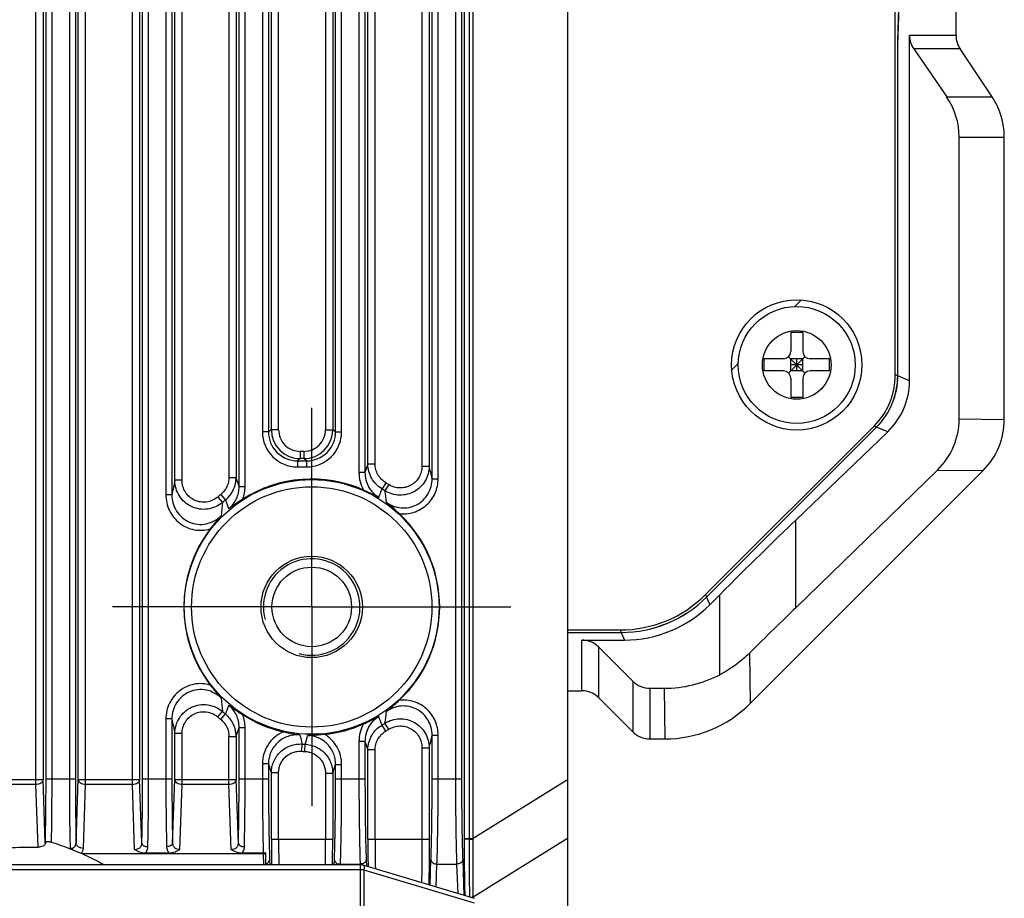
# Model space of a CAD drawing. Header units: millimetres. Extents: x 57 to 738, y 60 to 568.
# Tile 23 of 27: x 617 to 658, y 268 to 304. Entities that reach past the tile are written whole.
import ezdxf

# ---------------------------------------------------------------- set-up
doc = ezdxf.new("R2010")
doc.units = ezdxf.units.MM
doc.header["$LTSCALE"] = 46.255
doc.linetypes.add('CENTER', pattern=[0.6, 0.375, -0.075, 0.075, -0.075])
doc.layers.add('00_COMPONENTS', color=7, linetype='CONTINUOUS')
doc.layers.add('03_ALL_AXES', color=7, linetype='CONTINUOUS')

msp = doc.modelspace()

# ---------------------------------------------------------------- linework, layer by layer
at = {"layer": '00_COMPONENTS', "color": 7}
for p, q in [((653.348, 289.598), (653.347, 346.254)), ((639.766, 336.909), (639.766, 260.909)), ((653.449, 303.442), (653.536, 305.942)), ((653.453, 303.26), (653.543, 305.86)), ((655.866, 303.662), (655.866, 305.86)), ((653.938, 289.349), (653.938, 303.662)), ((653.449, 289.555), (653.449, 303.442)), ((653.453, 303.26), (653.449, 303.26)), ((653.453, 289.554), (653.453, 303.26)), ((654.111, 303.108), (655.478, 301.115)), ((657.362, 301.115), (656.034, 303.108)), ((655.996, 287.771), (655.996, 299.452)), ((657.866, 287.752), (657.866, 299.452)), ((649.516, 291.36), (649.016, 291.36)), ((649.016, 291.36), (649.016, 290.56)), ((649.516, 291.36), (649.516, 290.56)), ((648.716, 290.26), (647.916, 290.26)), ((647.916, 289.76), (647.916, 290.26)), ((648.928, 290.347), (649.604, 289.672)), ((648.928, 289.672), (649.604, 290.347)), ((649.516, 290.26), (649.016, 290.26)), ((649.016, 289.76), (649.016, 290.26)), ((649.266, 289.76), (649.266, 290.26)), ((649.516, 289.76), (649.516, 290.26)), ((650.616, 290.26), (649.816, 290.26)), ((650.616, 289.76), (650.616, 290.26)), ((648.716, 289.76), (647.916, 289.76)), ((649.516, 290.01), (649.016, 290.01)), ((649.516, 289.76), (649.016, 289.76)), ((650.616, 289.76), (649.816, 289.76)), ((649.016, 289.46), (649.016, 288.66)), ((649.516, 289.46), (649.516, 288.66)), ((649.516, 288.66), (649.016, 288.66)), ((645.484, 280.491), (652.47, 287.478)), ((645.527, 280.39), (652.571, 287.435)), ((645.528, 280.386), (652.575, 287.433)), ((649.221, 283.579), (653.035, 287.24)), ((647.331, 275.974), (656.988, 285.631)), ((655.092, 285.65), (649.221, 279.946)), ((645.66, 280.073), (646.075, 280.488)), ((639.766, 279.027), (641.951, 279.027)), ((639.766, 278.926), (641.993, 278.926)), ((639.766, 278.923), (641.995, 278.923)), ((640.353, 278.609), (642.127, 278.609)), ((641.059, 278.317), (642.474, 276.902)), ((639.766, 276.509), (640.353, 276.509)), ((643.181, 276.609), (643.775, 276.609)), ((641.059, 276.217), (642.474, 274.802)), ((643.181, 274.509), (643.796, 274.509)), ((627.158, 269.747), (619.668, 269.747)), ((623.262, 269.773), (622.27, 269.773)), ((627.16, 269.773), (626.27, 269.773)), ((627.266, 269.338), (627.266, 269.789)), ((631.192, 269.29), (594.339, 269.29))]:
    msp.add_line(p, q, dxfattribs=at)
at = {"layer": '00_COMPONENTS', "color": 4}
for p, q in [((635.855, 270.389), (635.855, 331.347)), ((617.736, 272.618), (617.736, 330.025)), ((619.795, 272.618), (619.795, 330.025)), ((621.736, 272.618), (621.736, 330.025)), ((635.701, 270.389), (635.701, 330.029)), ((618.036, 329.322), (618.036, 272.83)), ((619.495, 272.83), (619.495, 329.322)), ((622.036, 329.322), (622.036, 272.83)), ((635.496, 270.389), (635.496, 329.364)), ((618.157, 272.859), (618.157, 323.134)), ((618.407, 272.859), (618.407, 323.134)), ((619.124, 323.134), (619.124, 272.859)), ((619.374, 323.134), (619.374, 272.859)), ((622.157, 272.859), (622.157, 323.134)), ((622.407, 272.859), (622.407, 323.134)), ((635.124, 323.134), (635.124, 272.859)), ((635.374, 323.134), (635.374, 272.859)), ((623.124, 313.337), (623.124, 284.622)), ((623.374, 313.337), (623.374, 284.622)), ((626.157, 284.973), (626.157, 312.985)), ((626.407, 284.973), (626.407, 312.985)), ((623.495, 285.228), (623.495, 312.731)), ((623.795, 285.228), (623.795, 312.731)), ((625.736, 312.613), (625.736, 285.346)), ((626.036, 312.613), (626.036, 285.346)), ((634.157, 285.295), (634.157, 312.663)), ((634.407, 285.295), (634.407, 312.663)), ((631.124, 312.409), (631.124, 285.55)), ((631.374, 312.409), (631.374, 285.55)), ((633.736, 312.143), (633.736, 285.815)), ((634.036, 312.143), (634.036, 285.815)), ((631.495, 285.902), (631.495, 312.056)), ((631.795, 285.902), (631.795, 312.056)), ((627.124, 310.724), (627.124, 287.235)), ((627.374, 310.724), (627.374, 287.235)), ((627.495, 287.326), (627.495, 310.633)), ((627.795, 287.326), (627.795, 310.633)), ((629.736, 310.633), (629.736, 287.326)), ((630.036, 310.633), (630.036, 287.326)), ((630.157, 287.235), (630.157, 310.724)), ((630.407, 287.235), (630.407, 310.724)), ((655.866, 303.662), (653.938, 303.662)), ((656.034, 303.108), (654.111, 303.108)), ((655.478, 301.115), (657.362, 301.115)), ((655.996, 299.452), (657.866, 299.452)), ((649.191, 292.428), (649.466, 292.702)), ((646.574, 289.81), (646.848, 290.084)), ((653.449, 289.555), (653.348, 289.598)), ((653.938, 289.349), (653.453, 289.554)), ((655.996, 287.771), (657.866, 287.752)), ((627.495, 287.326), (627.374, 287.235)), ((627.795, 287.326), (627.495, 287.326)), ((629.736, 287.326), (630.036, 287.326)), ((630.157, 287.235), (630.036, 287.326)), ((652.571, 287.435), (652.47, 287.478)), ((653.035, 287.24), (652.575, 287.433)), ((627.374, 287.235), (627.124, 287.235)), ((630.157, 287.235), (630.407, 287.235)), ((628.836, 286.426), (628.695, 286.426)), ((628.695, 286.426), (628.695, 286.126)), ((628.836, 286.426), (628.836, 286.126)), ((628.695, 286.126), (628.574, 286.036)), ((628.574, 286.036), (628.957, 286.036)), ((628.574, 286.036), (628.574, 285.786)), ((628.836, 286.126), (628.695, 286.126)), ((628.957, 286.036), (628.836, 286.126)), ((628.957, 286.036), (628.957, 285.786)), ((628.574, 285.786), (628.957, 285.786)), ((631.495, 285.902), (631.374, 285.55)), ((631.795, 285.902), (631.495, 285.902)), ((633.736, 285.815), (634.036, 285.815)), ((655.092, 285.65), (656.988, 285.631)), ((623.795, 285.228), (623.495, 285.228)), ((625.736, 285.346), (626.036, 285.346)), ((631.374, 285.55), (631.124, 285.55)), ((634.157, 285.295), (634.407, 285.295)), ((626.157, 284.973), (626.407, 284.973)), ((632.234, 285.127), (632.081, 284.871)), ((632.362, 285.049), (632.203, 284.797)), ((623.374, 284.622), (623.124, 284.622)), ((625.274, 284.536), (625.467, 284.31)), ((625.401, 284.642), (625.589, 284.41)), ((649.221, 279.946), (649.221, 283.579)), ((645.484, 280.491), (645.527, 280.39)), ((645.528, 280.386), (645.66, 280.073)), ((646.075, 277.17), (646.075, 280.488)), ((641.951, 279.027), (641.993, 278.926)), ((641.995, 278.923), (642.127, 278.609)), ((640.353, 276.509), (640.353, 278.609)), ((641.059, 276.217), (641.059, 278.317)), ((647.31, 278.068), (647.331, 275.974)), ((642.474, 276.902), (642.474, 274.802)), ((643.181, 276.609), (643.181, 274.509)), ((643.775, 276.609), (643.796, 274.509)), ((625.274, 275.422), (625.467, 275.649)), ((625.401, 275.316), (625.589, 275.548)), ((623.374, 275.337), (623.124, 275.337)), ((623.124, 275.337), (623.124, 272.859)), ((623.374, 275.337), (623.374, 272.859)), ((632.234, 274.831), (632.081, 275.087)), ((632.362, 274.909), (632.203, 275.162)), ((623.795, 274.731), (623.495, 274.731)), ((623.495, 272.83), (623.495, 274.731)), ((623.795, 272.618), (623.795, 274.731)), ((625.736, 274.613), (626.036, 274.613)), ((625.736, 272.618), (625.736, 274.613)), ((626.036, 274.613), (626.036, 272.83)), ((626.157, 274.985), (626.407, 274.985)), ((626.157, 272.859), (626.157, 274.985)), ((626.407, 272.859), (626.407, 274.985)), ((634.157, 274.663), (634.407, 274.663)), ((634.157, 272.859), (634.157, 274.663)), ((634.407, 272.859), (634.407, 274.663)), ((628.754, 274), (628.774, 274.298)), ((628.881, 273.993), (628.896, 274.291)), ((631.374, 274.409), (631.124, 274.409)), ((631.124, 274.409), (631.124, 272.859)), ((631.374, 274.409), (631.374, 272.859)), ((631.374, 274.409), (631.495, 274.056)), ((631.795, 274.056), (631.495, 274.056)), ((631.495, 270.359), (631.495, 274.056)), ((631.795, 270.359), (631.795, 274.056)), ((633.736, 274.143), (634.036, 274.143)), ((633.736, 274.143), (633.736, 270.359)), ((634.036, 274.143), (634.036, 270.359)), ((627.374, 273.476), (627.124, 273.476)), ((627.124, 273.476), (627.124, 272.859)), ((627.374, 273.476), (627.374, 272.859)), ((630.036, 273.092), (630.157, 273.452)), ((630.157, 273.452), (630.407, 273.452)), ((630.157, 272.859), (630.157, 273.452)), ((630.407, 272.859), (630.407, 273.452)), ((627.795, 273.101), (627.495, 273.101)), ((627.495, 270.359), (627.495, 273.101)), ((627.795, 270.359), (627.795, 273.101)), ((629.736, 273.092), (630.036, 273.092)), ((629.736, 273.092), (629.736, 270.359)), ((630.036, 273.092), (630.036, 270.359)), ((615.495, 272.83), (618.036, 272.83)), ((617.736, 272.618), (615.795, 272.618)), ((617.827, 270.026), (617.736, 272.618)), ((618.128, 270.185), (618.036, 272.83)), ((618.157, 272.859), (619.374, 272.859)), ((619.403, 270.185), (619.495, 272.83)), ((619.495, 272.83), (622.036, 272.83)), ((619.703, 269.973), (619.795, 272.618)), ((621.736, 272.618), (619.795, 272.618)), ((621.83, 269.933), (621.736, 272.618)), ((622.128, 270.185), (622.036, 272.83)), ((622.157, 272.859), (623.374, 272.859)), ((623.403, 270.185), (623.495, 272.83)), ((623.495, 272.83), (626.036, 272.83)), ((623.701, 269.933), (623.795, 272.618)), ((625.736, 272.618), (623.795, 272.618)), ((625.83, 269.933), (625.736, 272.618)), ((626.128, 270.185), (626.036, 272.83)), ((626.157, 272.859), (627.374, 272.859)), ((630.157, 272.859), (631.374, 272.859)), ((634.157, 272.859), (635.374, 272.859)), ((639.766, 272.819), (635.855, 270.389)), ((627.495, 270.359), (630.036, 270.359)), ((631.495, 270.359), (634.036, 270.359)), ((635.496, 270.389), (635.855, 270.389)), ((635.496, 270.358), (635.496, 270.389)), ((635.701, 270.358), (635.855, 270.358)), ((639.766, 270.387), (635.855, 267.957)), ((627.158, 269.747), (627.174, 269.29)), ((627.423, 269.5), (627.43, 269.29)), ((630.101, 269.29), (630.109, 269.5)), ((630.357, 269.29), (630.358, 269.323)), ((630.358, 269.323), (631.173, 269.323)), ((631.173, 269.323), (631.174, 269.289)), ((631.192, 252.343), (631.192, 269.29)), ((631.423, 269.5), (631.432, 269.24)), ((634.072, 268.448), (634.109, 269.5)), ((634.325, 268.372), (634.358, 269.323)), ((634.358, 269.323), (635.173, 269.323)), ((635.173, 269.323), (635.215, 268.105)), ((635.423, 269.5), (635.474, 268.028)), ((631.192, 269.09), (594.339, 269.09)), ((635.909, 267.705), (631.336, 269.077)), ((631.336, 252.543), (631.336, 269.077)), ((635.855, 267.913), (635.855, 267.957))]:
    msp.add_line(p, q, dxfattribs=at)
at = {"layer": '00_COMPONENTS', "color": 7}
for points in [[(631.336, 269.269), (631.331, 269.27), (631.312, 269.275), (631.293, 269.28), (631.274, 269.283), (631.255, 269.286), (631.236, 269.288), (631.217, 269.289), (631.198, 269.29), (631.192, 269.29)], [(635.913, 267.896), (631.336, 269.269)]]:
    msp.add_lwpolyline(points, dxfattribs=at)
for centre, radius in [((649.266, 290.01), 2.7), ((649.266, 290.01), 2.425), ((629.166, 279.979), 2.1), ((629.166, 279.979), 1.65)]:
    msp.add_circle(centre, radius, dxfattribs=at)
at = {"layer": '00_COMPONENTS', "color": 4}
for centre, radius in [((649.266, 290.01), 1.425), ((629.166, 279.979), 5.278), ((629.166, 279.979), 4.98)]:
    msp.add_circle(centre, radius, dxfattribs=at)
at = {"layer": '00_COMPONENTS', "color": 7}
for centre, radius, start, end in [((648.716, 290.56), 0.3, 270.001, 0.001), ((649.816, 290.56), 0.3, 180.001, 270.001), ((648.716, 289.46), 0.3, 0.001, 90.001), ((649.816, 289.46), 0.3, 90.001, 180.001), ((629.166, 279.979), 5.303, 66.0756, 122.5958), ((629.166, 279.979), 5.303, 313.177, 46.823), ((629.166, 279.979), 5.303, 142.4173, 217.5827), ((629.166, 279.979), 5.303, 237.4042, 257.2108), ((629.166, 279.979), 5.303, 275.75, 293.9244), ((614.565, 258.117), 12.694, 68.56, 72.4991), ((618.601, 266.736), 3.194, 70.4936, 71.5495)]:
    msp.add_arc(centre, radius, start, end, dxfattribs=at)
at = {"layer": '00_COMPONENTS', "color": 4}
for centre, radius, start, end in [((628.695, 287.326), 1.2, 180.0121, 269.9964), ((628.694, 287.326), 0.899, 179.9981, 270.0189), ((628.836, 287.326), 1.2, 270.0036, 359.9879), ((628.837, 287.326), 0.899, 269.9811, 0.0019), ((628.573, 287.235), 1.449, 179.9981, 270.0189), ((628.573, 287.235), 1.199, 179.9864, 270.0377), ((628.958, 287.235), 1.449, 269.9811, 0.0019), ((628.958, 287.235), 1.199, 269.9623, 0.0136), ((589.727, 275.219), 45.558, 12.7786, 13.4501), ((661.793, 277.255), 39.118, 168.2408, 169.1458), ((624.834, 285.346), 1.202, 308.8892, 359.9827), ((509.182, 247.152), 122.937, 17.91711, 18.09974), ((632.583, 285.549), 1.459, 179.981, 209.7096), ((624.945, 284.973), 1.462, 338.9092, 0.0095), ((523.853, 326.371), 115.912, 338.83564, 339.02071), ((629.166, 279.979), 5.695, 57.7724, 59.2037), ((605.276, 281.007), 27.192, 6.9757, 8.011), ((629.166, 279.979), 5.993, 57.7724, 59.2037), ((629.166, 279.979), 5.993, 128.9122, 130.4983), ((629.166, 279.979), 5.695, 128.9122, 130.4983), ((719.38, 321.274), 100.775, 201.4569, 201.67722), ((653.762, 281.152), 28.471, 173.6319, 174.7501), ((629.166, 279.979), 2, 255, 195), ((653.553, 278.785), 28.26, 185.2458, 186.3723), ((721.471, 237.858), 103.024, 158.32518, 158.5407), ((629.166, 279.979), 5.993, 229.5017, 231.0878), ((629.166, 279.979), 5.695, 229.5017, 231.0878), ((624.834, 274.612), 1.202, 0.0173, 51.1108), ((624.945, 274.986), 1.462, 359.9905, 21.0908), ((523.857, 233.589), 115.908, 20.97929, 21.16437), ((604.889, 279.002), 27.582, 351.9963, 353.017), ((660.985, 282.542), 38.295, 190.8444, 191.769), ((632.583, 274.409), 1.459, 150.2904, 180.019), ((629.166, 279.979), 5.695, 300.7963, 302.2276), ((505.481, 314.009), 126.829, 341.90306, 342.08009), ((669.892, 284.893), 42.461, 193.9243, 194.4496), ((572.437, 290.467), 58.73, 344.01228, 344.38221), ((629.166, 279.979), 5.993, 300.7963, 302.2276), ((588.754, 284.967), 46.558, 346.5571, 347.2142), ((629.166, 279.979), 5.695, 266.0596, 267.2819), ((629.166, 279.979), 5.993, 266.0596, 267.2819), ((768.073, 318.671), 147.78, 197.80794, 197.96089), ((617.866, 270.19), 0.263, 352.8213, 359.0569), ((618.21, 270.189), 0.0814, 182.9747, 191.8618), ((731.284, 270.345), 103.788, 179.99215, 180.58226), ((715.07, 270.342), 87.275, 179.98895, 180.69071), ((540.305, 270.355), 89.431, 359.31774, 0.00259), ((524.092, 270.356), 105.944, 359.42376, 0.00184), ((734.586, 270.342), 103.091, 179.99039, 180.62381), ((717.403, 270.333), 85.608, 179.98266, 180.80607), ((624.172, 270.389), 11.529, 359.8476, 360), ((630.056, 270.341), 5.799, 0.1649, 0.4761), ((632.883, 267.992), 2.972, 359.335, 359.7697)]:
    msp.add_arc(centre, radius, start, end, dxfattribs=at)
at = {"layer": '00_COMPONENTS', "color": 7}
for centre, major_axis, ratio, start_param, end_param in [((654.968, 303.662), (1.03, 0), 0.97121, 3.141593, 3.729316), ((656.867, 303.662), (-1.001, 0), 0.999394, 0, 0.587723), ((652.907, 299.452), (3.089, 0), 0.97121, 0, 0.587723), ((654.864, 299.452), (3.002, 0), 0.999394, 0, 0.587723), ((650.347, 289.599), (-2.767, 1.165), 0.999287, 2.755163, 3.540057), ((650.448, 289.556), (-2.767, 1.165), 0.999287, 2.755163, 3.540057), ((650.451, 289.555), (-2.767, 1.165), 0.999287, 2.755163, 3.540057), ((650.849, 289.387), (3.027, -0.635), 0.968799, -0.584368, 0.200525), ((652.907, 287.772), (3.089, -0.016), 0.971208, -0.779985, 0.005104), ((654.865, 287.752), (3.002, -0.03), 0.999394, -0.774943, 0.010146), ((646.075, 280.24), (4.998, 5.005), 0.024734, 0.865359, 1.546037), ((641.948, 284.03), (1.943, -4.611), 0.999287, -0.398464, 0.38643), ((641.991, 283.929), (-1.943, 4.611), 0.999287, -3.540057, -2.755163), ((641.992, 283.926), (-1.943, 4.611), 0.999287, -3.540057, -2.755163), ((642.124, 283.612), (-1.943, 4.611), 0.999287, -3.540057, -2.755163), ((646.075, 276.663), (4.999, 5.002), 0.017584, 0.872525, 1.303639), ((640.353, 277.609), (0, 1.001), 0.999394, -0.785095, 0), ((643.775, 281.612), (0.051, -5.003), 0.999394, -0.010146, 0.467754), ((643.181, 277.61), (0, -1.001), 0.999394, -0.785095, 0), ((640.353, 275.509), (0, 1.001), 0.999394, -0.785095, 0), ((643.796, 279.512), (-0.051, 5.003), 0.999394, -3.151739, -2.36665), ((643.181, 275.51), (0, 1.001), 0.999394, -3.926688, -3.141593), ((627.158, 269.924), (0.25, 0), 0.706891, -1.570796, -1.12586)]:
    msp.add_ellipse(centre, major_axis=major_axis, ratio=ratio, start_param=start_param, end_param=end_param, dxfattribs=at)
at = {"layer": '00_COMPONENTS', "color": 4}
for points, knots in [([(632.081, 284.871), (631.993, 284.924), (631.828, 285.053), (631.64, 285.303), (631.522, 285.592), (631.495, 285.799), (631.495, 285.902)], [0, 0, 0, 0, 0.250025, 0.500035, 0.750025, 1, 1, 1, 1]), ([(632.234, 285.127), (632.167, 285.167), (632.044, 285.264), (631.903, 285.452), (631.815, 285.669), (631.795, 285.825), (631.795, 285.902)], [0, 0, 0, 0, 0.249992, 0.499988, 0.74999, 1, 1, 1, 1]), ([(634.036, 285.815), (634.036, 285.709), (634.007, 285.496), (633.883, 285.199), (633.685, 284.945), (633.427, 284.752), (633.127, 284.634), (632.806, 284.6), (632.488, 284.651), (632.292, 284.74), (632.203, 284.797)], [0, 0, 0, 0, 0.124961, 0.249937, 0.374933, 0.499945, 0.624967, 0.749989, 0.875002, 1, 1, 1, 1]), ([(633.736, 285.815), (633.736, 285.736), (633.715, 285.575), (633.622, 285.352), (633.474, 285.16), (633.281, 285.015), (633.056, 284.926), (632.815, 284.9), (632.576, 284.939), (632.429, 285.006), (632.362, 285.049)], [0, 0, 0, 0, 0.125012, 0.250019, 0.375021, 0.500017, 0.625009, 0.750002, 0.874997, 1, 1, 1, 1]), ([(625.467, 284.31), (625.381, 284.236), (625.186, 284.114), (624.855, 284.019), (624.51, 284.022), (624.181, 284.122), (623.892, 284.311), (623.669, 284.573), (623.528, 284.887), (623.495, 285.114), (623.495, 285.228)], [0, 0, 0, 0, 0.124988, 0.25, 0.375027, 0.500058, 0.625077, 0.750074, 0.875047, 1, 1, 1, 1]), ([(625.274, 284.536), (625.209, 284.481), (625.063, 284.388), (624.814, 284.316), (624.555, 284.318), (624.307, 284.394), (624.091, 284.537), (623.924, 284.735), (623.819, 284.971), (623.795, 285.142), (623.795, 285.228)], [0, 0, 0, 0, 0.125005, 0.25, 0.374989, 0.499976, 0.624969, 0.74997, 0.87498, 1, 1, 1, 1]), ([(625.736, 285.346), (625.736, 285.279), (625.721, 285.144), (625.655, 284.953), (625.548, 284.781), (625.453, 284.685), (625.401, 284.642)], [0, 0, 0, 0, 0.250004, 0.500003, 0.749999, 1, 1, 1, 1]), ([(631.374, 285.55), (631.374, 285.447), (631.4, 285.242), (631.515, 284.954), (631.698, 284.705), (631.859, 284.575), (631.947, 284.522)], [0, 0, 0, 0, 0.249991, 0.499988, 0.749991, 1, 1, 1, 1]), ([(632.267, 284.309), (632.355, 284.245), (632.552, 284.141), (632.877, 284.071), (633.209, 284.093), (633.522, 284.205), (633.792, 284.399), (633.999, 284.66), (634.128, 284.966), (634.157, 285.186), (634.157, 285.295)], [0, 0, 0, 0, 0.124997, 0.250001, 0.375008, 0.500015, 0.62502, 0.750019, 0.875011, 1, 1, 1, 1]), ([(632.794, 283.846), (632.895, 283.834), (633.101, 283.831), (633.402, 283.893), (633.684, 284.018), (633.933, 284.199), (634.139, 284.428), (634.292, 284.696), (634.386, 284.989), (634.407, 285.193), (634.407, 285.295)], [0, 0, 0, 0, 0.124995, 0.249989, 0.374983, 0.49998, 0.62498, 0.749983, 0.874989, 1, 1, 1, 1]), ([(625.731, 284.05), (625.798, 284.106), (625.919, 284.234), (626.055, 284.46), (626.138, 284.711), (626.157, 284.886), (626.157, 284.973)], [0, 0, 0, 0, 0.250012, 0.500015, 0.750011, 1, 1, 1, 1]), ([(623.124, 284.622), (623.124, 284.51), (623.149, 284.286), (623.261, 283.967), (623.443, 283.682), (623.684, 283.445), (623.974, 283.271), (624.296, 283.169), (624.633, 283.145), (624.856, 283.182), (624.963, 283.213)], [0, 0, 0, 0, 0.125015, 0.250026, 0.375031, 0.50003, 0.625024, 0.750015, 0.875006, 1, 1, 1, 1]), ([(623.374, 284.622), (623.374, 284.504), (623.407, 284.267), (623.555, 283.941), (623.79, 283.671), (624.094, 283.482), (624.441, 283.391), (624.799, 283.408), (625.136, 283.53), (625.328, 283.674), (625.411, 283.757)], [0, 0, 0, 0, 0.124988, 0.249982, 0.374982, 0.499988, 0.624996, 0.750004, 0.875008, 1, 1, 1, 1]), ([(624.963, 276.745), (624.856, 276.776), (624.633, 276.813), (624.296, 276.789), (623.974, 276.687), (623.684, 276.513), (623.443, 276.277), (623.261, 275.991), (623.149, 275.673), (623.124, 275.448), (623.124, 275.337)], [0, 0, 0, 0, 0.124993, 0.249984, 0.374975, 0.499969, 0.624968, 0.749973, 0.874984, 1, 1, 1, 1]), ([(625.411, 276.202), (625.328, 276.285), (625.136, 276.428), (624.799, 276.55), (624.441, 276.567), (624.094, 276.477), (623.79, 276.287), (623.555, 276.017), (623.407, 275.691), (623.374, 275.454), (623.374, 275.337)], [0, 0, 0, 0, 0.124995, 0.249997, 0.375004, 0.500012, 0.625018, 0.750018, 0.875012, 1, 1, 1, 1]), ([(623.495, 274.731), (623.495, 274.844), (623.528, 275.072), (623.669, 275.386), (623.892, 275.648), (624.181, 275.837), (624.51, 275.937), (624.855, 275.939), (625.186, 275.845), (625.381, 275.722), (625.467, 275.649)], [0, 0, 0, 0, 0.124952, 0.249924, 0.374921, 0.49994, 0.62497, 0.749998, 0.87501, 1, 1, 1, 1]), ([(626.157, 274.985), (626.157, 275.073), (626.138, 275.248), (626.055, 275.498), (625.919, 275.724), (625.798, 275.852), (625.731, 275.908)], [0, 0, 0, 0, 0.249988, 0.499984, 0.749989, 1, 1, 1, 1]), ([(634.157, 274.663), (634.157, 274.773), (634.128, 274.993), (633.999, 275.299), (633.792, 275.559), (633.522, 275.753), (633.209, 275.866), (632.877, 275.887), (632.552, 275.817), (632.355, 275.713), (632.267, 275.649)], [0, 0, 0, 0, 0.124988, 0.24998, 0.374979, 0.499984, 0.624992, 0.749999, 0.875004, 1, 1, 1, 1]), ([(634.407, 274.663), (634.407, 274.765), (634.386, 274.97), (634.292, 275.263), (634.139, 275.53), (633.933, 275.76), (633.684, 275.941), (633.402, 276.065), (633.101, 276.127), (632.895, 276.124), (632.794, 276.112)], [0, 0, 0, 0, 0.125009, 0.250016, 0.375019, 0.500018, 0.625015, 0.75001, 0.875005, 1, 1, 1, 1]), ([(623.795, 274.731), (623.795, 274.816), (623.819, 274.987), (623.924, 275.224), (624.091, 275.422), (624.307, 275.565), (624.555, 275.64), (624.814, 275.642), (625.063, 275.57), (625.209, 275.477), (625.274, 275.422)], [0, 0, 0, 0, 0.125018, 0.250028, 0.375029, 0.500021, 0.625009, 0.749998, 0.874993, 1, 1, 1, 1]), ([(631.947, 275.437), (631.859, 275.383), (631.698, 275.253), (631.515, 275.004), (631.4, 274.716), (631.374, 274.511), (631.374, 274.409)], [0, 0, 0, 0, 0.250008, 0.500009, 0.750004, 1, 1, 1, 1]), ([(625.401, 275.316), (625.453, 275.274), (625.548, 275.178), (625.655, 275.006), (625.721, 274.814), (625.736, 274.68), (625.736, 274.613)], [0, 0, 0, 0, 0.249993, 0.499988, 0.749988, 1, 1, 1, 1]), ([(631.495, 274.056), (631.495, 274.159), (631.522, 274.366), (631.64, 274.656), (631.828, 274.906), (631.993, 275.035), (632.081, 275.087)], [0, 0, 0, 0, 0.249973, 0.499963, 0.749972, 1, 1, 1, 1]), ([(632.203, 275.162), (632.292, 275.218), (632.488, 275.307), (632.806, 275.359), (633.127, 275.324), (633.427, 275.206), (633.685, 275.013), (633.883, 274.759), (634.007, 274.462), (634.036, 274.249), (634.036, 274.143)], [0, 0, 0, 0, 0.124996, 0.250009, 0.375032, 0.500054, 0.625066, 0.750061, 0.875038, 1, 1, 1, 1]), ([(632.362, 274.909), (632.429, 274.952), (632.576, 275.019), (632.815, 275.059), (633.056, 275.033), (633.281, 274.944), (633.474, 274.798), (633.622, 274.607), (633.715, 274.383), (633.736, 274.223), (633.736, 274.143)], [0, 0, 0, 0, 0.125001, 0.249997, 0.374989, 0.499982, 0.624978, 0.749979, 0.874987, 1, 1, 1, 1]), ([(627.992, 274.808), (627.864, 274.752), (627.623, 274.602), (627.342, 274.283), (627.165, 273.897), (627.124, 273.616), (627.124, 273.476)], [0, 0, 0, 0, 0.249987, 0.49998, 0.749983, 1, 1, 1, 1]), ([(628.679, 274.675), (628.596, 274.683), (628.429, 274.681), (628.184, 274.626), (627.956, 274.521), (627.755, 274.371), (627.59, 274.183), (627.467, 273.964), (627.391, 273.725), (627.374, 273.559), (627.374, 273.476)], [0, 0, 0, 0, 0.125004, 0.25001, 0.375016, 0.50002, 0.62502, 0.750016, 0.875008, 1, 1, 1, 1]), ([(630.157, 273.452), (630.157, 273.529), (630.143, 273.683), (630.078, 273.906), (629.971, 274.112), (629.827, 274.295), (629.651, 274.446), (629.449, 274.56), (629.229, 274.634), (629.076, 274.653), (628.999, 274.656)], [0, 0, 0, 0, 0.124988, 0.249981, 0.374977, 0.499977, 0.624981, 0.749987, 0.874995, 1, 1, 1, 1]), ([(630.407, 273.452), (630.407, 273.577), (630.375, 273.829), (630.232, 274.18), (630.004, 274.483), (629.804, 274.64), (629.697, 274.703)], [0, 0, 0, 0, 0.250009, 0.500012, 0.750008, 1, 1, 1, 1]), ([(631.795, 274.056), (631.795, 274.133), (631.815, 274.289), (631.903, 274.507), (632.044, 274.694), (632.167, 274.792), (632.234, 274.831)], [0, 0, 0, 0, 0.250007, 0.500009, 0.750006, 1, 1, 1, 1]), ([(627.495, 273.101), (627.495, 273.182), (627.512, 273.346), (627.587, 273.581), (627.707, 273.797), (627.869, 273.983), (628.065, 274.133), (628.288, 274.239), (628.528, 274.298), (628.693, 274.303), (628.774, 274.298)], [0, 0, 0, 0, 0.124976, 0.249959, 0.374952, 0.499953, 0.624961, 0.749973, 0.874987, 1, 1, 1, 1]), ([(628.896, 274.291), (628.971, 274.287), (629.123, 274.265), (629.339, 274.19), (629.538, 274.075), (629.711, 273.925), (629.852, 273.744), (629.957, 273.54), (630.021, 273.321), (630.036, 273.168), (630.036, 273.092)], [0, 0, 0, 0, 0.125012, 0.250025, 0.375037, 0.500044, 0.625044, 0.750037, 0.875022, 1, 1, 1, 1]), ([(627.795, 273.101), (627.795, 273.162), (627.807, 273.285), (627.863, 273.462), (627.953, 273.624), (628.074, 273.764), (628.222, 273.876), (628.389, 273.956), (628.569, 274), (628.693, 274.004), (628.754, 274)], [0, 0, 0, 0, 0.125004, 0.250006, 0.375007, 0.500006, 0.625004, 0.750001, 0.874998, 1, 1, 1, 1]), ([(628.881, 273.993), (628.938, 273.99), (629.052, 273.974), (629.215, 273.917), (629.363, 273.831), (629.493, 273.718), (629.599, 273.582), (629.677, 273.429), (629.725, 273.264), (629.736, 273.149), (629.736, 273.092)], [0, 0, 0, 0, 0.124998, 0.249996, 0.374995, 0.499994, 0.624993, 0.749994, 0.874996, 1, 1, 1, 1]), ([(618.036, 272.83), (618.036, 272.817), (618.031, 272.789), (618.012, 272.749), (617.983, 272.712), (617.932, 272.669), (617.848, 272.63), (617.774, 272.619), (617.736, 272.618)], [0, 0, 0, 0, 0.103161, 0.210754, 0.325255, 0.4478, 0.714555, 1, 1, 1, 1]), ([(618.128, 270.185), (618.139, 270.61), (618.153, 271.501), (618.157, 272.393), (618.157, 272.859)], [0, 0, 0, 0, 0.476802, 1, 1, 1, 1]), ([(618.382, 270.224), (618.391, 270.645), (618.403, 271.524), (618.407, 272.402), (618.407, 272.859)], [0, 0, 0, 0, 0.480102, 1, 1, 1, 1]), ([(619.124, 272.859), (619.124, 272.355), (619.129, 271.393), (619.144, 270.431), (619.155, 269.974)], [0, 0, 0, 0, 0.524595, 1, 1, 1, 1]), ([(619.374, 272.859), (619.374, 272.393), (619.379, 271.501), (619.393, 270.61), (619.403, 270.185)], [0, 0, 0, 0, 0.523198, 1, 1, 1, 1]), ([(619.795, 272.618), (619.757, 272.619), (619.683, 272.63), (619.6, 272.669), (619.548, 272.712), (619.519, 272.749), (619.501, 272.789), (619.496, 272.817), (619.495, 272.83)], [0, 0, 0, 0, 0.285445, 0.5522, 0.674745, 0.789246, 0.896839, 1, 1, 1, 1]), ([(622.036, 272.83), (622.036, 272.817), (622.031, 272.789), (622.012, 272.749), (621.983, 272.712), (621.932, 272.669), (621.848, 272.63), (621.774, 272.619), (621.736, 272.618)], [0, 0, 0, 0, 0.103161, 0.210754, 0.325255, 0.4478, 0.714555, 1, 1, 1, 1]), ([(622.128, 270.185), (622.139, 270.61), (622.153, 271.501), (622.157, 272.393), (622.157, 272.859)], [0, 0, 0, 0, 0.4768, 1, 1, 1, 1]), ([(622.378, 270.045), (622.388, 270.492), (622.403, 271.43), (622.407, 272.368), (622.407, 272.859)], [0, 0, 0, 0, 0.4768, 1, 1, 1, 1]), ([(623.124, 272.859), (623.124, 272.368), (623.129, 271.43), (623.143, 270.492), (623.153, 270.045)], [0, 0, 0, 0, 0.523197, 1, 1, 1, 1]), ([(623.374, 272.859), (623.374, 272.393), (623.379, 271.501), (623.393, 270.61), (623.403, 270.185)], [0, 0, 0, 0, 0.523196, 1, 1, 1, 1]), ([(623.795, 272.618), (623.757, 272.619), (623.683, 272.63), (623.6, 272.669), (623.548, 272.712), (623.519, 272.749), (623.501, 272.789), (623.496, 272.817), (623.495, 272.83)], [0, 0, 0, 0, 0.285445, 0.5522, 0.674745, 0.789246, 0.896839, 1, 1, 1, 1]), ([(626.036, 272.83), (626.036, 272.817), (626.031, 272.789), (626.012, 272.749), (625.983, 272.712), (625.932, 272.669), (625.848, 272.63), (625.774, 272.619), (625.736, 272.618)], [0, 0, 0, 0, 0.103161, 0.210754, 0.325255, 0.4478, 0.714555, 1, 1, 1, 1]), ([(626.128, 270.185), (626.139, 270.61), (626.153, 271.501), (626.157, 272.393), (626.157, 272.859)], [0, 0, 0, 0, 0.4768, 1, 1, 1, 1]), ([(626.378, 270.045), (626.388, 270.492), (626.403, 271.43), (626.407, 272.368), (626.407, 272.859)], [0, 0, 0, 0, 0.4768, 1, 1, 1, 1]), ([(627.124, 272.859), (627.124, 272.315), (627.13, 271.286), (627.147, 270.257), (627.16, 269.773)], [0, 0, 0, 0, 0.528989, 1, 1, 1, 1]), ([(627.374, 272.859), (627.374, 272.253), (627.38, 271.373), (627.4, 270.254), (627.414, 269.74), (627.423, 269.5)], [0, 0, 0, 0, 0.541173, 0.785669, 1, 1, 1, 1]), ([(630.109, 269.5), (630.117, 269.74), (630.131, 270.254), (630.152, 271.373), (630.157, 272.253), (630.157, 272.859)], [0, 0, 0, 0, 0.214331, 0.458826, 1, 1, 1, 1]), ([(630.358, 269.323), (630.367, 269.576), (630.381, 270.117), (630.401, 271.295), (630.407, 272.221), (630.407, 272.859)], [0, 0, 0, 0, 0.214328, 0.458824, 1, 1, 1, 1]), ([(631.124, 272.859), (631.124, 272.221), (631.13, 271.295), (631.15, 270.117), (631.164, 269.576), (631.173, 269.323)], [0, 0, 0, 0, 0.541174, 0.785669, 1, 1, 1, 1]), ([(631.374, 272.859), (631.374, 272.253), (631.38, 271.373), (631.4, 270.254), (631.414, 269.74), (631.423, 269.5)], [0, 0, 0, 0, 0.541171, 0.785667, 1, 1, 1, 1]), ([(634.109, 269.5), (634.117, 269.74), (634.131, 270.254), (634.152, 271.373), (634.157, 272.253), (634.157, 272.859)], [0, 0, 0, 0, 0.214331, 0.458826, 1, 1, 1, 1]), ([(634.358, 269.323), (634.367, 269.576), (634.381, 270.117), (634.401, 271.295), (634.407, 272.221), (634.407, 272.859)], [0, 0, 0, 0, 0.214328, 0.458824, 1, 1, 1, 1]), ([(635.124, 272.859), (635.124, 272.221), (635.13, 271.295), (635.15, 270.117), (635.164, 269.576), (635.173, 269.323)], [0, 0, 0, 0, 0.541174, 0.785669, 1, 1, 1, 1]), ([(635.374, 272.859), (635.374, 272.253), (635.38, 271.373), (635.4, 270.254), (635.414, 269.74), (635.423, 269.5)], [0, 0, 0, 0, 0.541171, 0.785667, 1, 1, 1, 1]), ([(619.155, 269.974), (619.187, 269.974), (619.251, 269.984), (619.334, 270.03), (619.389, 270.101), (619.402, 270.158), (619.403, 270.185)], [0, 0, 0, 0, 0.271947, 0.529572, 0.769531, 1, 1, 1, 1]), ([(619.703, 269.973), (619.664, 269.974), (619.591, 269.985), (619.507, 270.023), (619.455, 270.067), (619.427, 270.104), (619.408, 270.143), (619.403, 270.171), (619.403, 270.185)], [0, 0, 0, 0, 0.285444, 0.552199, 0.674745, 0.789246, 0.896838, 1, 1, 1, 1]), ([(621.83, 269.933), (621.869, 269.932), (621.945, 269.943), (622.029, 269.987), (622.08, 270.038), (622.107, 270.083), (622.124, 270.133), (622.128, 270.168), (622.128, 270.185)], [0, 0, 0, 0, 0.266258, 0.519313, 0.640912, 0.760393, 0.879555, 1, 1, 1, 1]), ([(622.128, 270.185), (622.129, 270.176), (622.133, 270.157), (622.149, 270.131), (622.173, 270.107), (622.217, 270.077), (622.286, 270.052), (622.347, 270.045), (622.378, 270.045)], [0, 0, 0, 0, 0.089272, 0.186231, 0.294809, 0.416388, 0.693915, 1, 1, 1, 1]), ([(623.403, 270.185), (623.402, 270.176), (623.398, 270.157), (623.382, 270.131), (623.358, 270.107), (623.314, 270.077), (623.245, 270.052), (623.185, 270.045), (623.153, 270.045)], [0, 0, 0, 0, 0.089272, 0.186231, 0.294809, 0.416389, 0.693915, 1, 1, 1, 1]), ([(623.403, 270.185), (623.403, 270.168), (623.407, 270.133), (623.424, 270.083), (623.452, 270.038), (623.502, 269.987), (623.587, 269.943), (623.663, 269.932), (623.701, 269.933)], [0, 0, 0, 0, 0.120449, 0.239621, 0.35911, 0.480714, 0.733757, 1, 1, 1, 1]), ([(625.83, 269.933), (625.869, 269.932), (625.945, 269.943), (626.029, 269.987), (626.08, 270.038), (626.107, 270.083), (626.124, 270.133), (626.128, 270.168), (626.128, 270.185)], [0, 0, 0, 0, 0.266242, 0.519285, 0.640892, 0.760381, 0.87955, 1, 1, 1, 1]), ([(626.128, 270.185), (626.129, 270.176), (626.133, 270.157), (626.149, 270.131), (626.173, 270.107), (626.217, 270.077), (626.286, 270.052), (626.347, 270.045), (626.378, 270.045)], [0, 0, 0, 0, 0.089272, 0.186231, 0.294809, 0.416388, 0.693915, 1, 1, 1, 1]), ([(633.736, 270.359), (633.736, 270.047), (633.733, 269.445), (633.724, 268.844), (633.717, 268.555)], [0, 0, 0, 0, 0.51891, 1, 1, 1, 1]), ([(634.036, 270.359), (634.036, 270.032), (634.033, 269.4), (634.024, 268.769), (634.018, 268.464)], [0, 0, 0, 0, 0.517524, 1, 1, 1, 1]), ([(635.525, 268.012), (635.515, 268.379), (635.501, 269.161), (635.496, 269.943), (635.496, 270.358)], [0, 0, 0, 0, 0.469285, 1, 1, 1, 1]), ([(635.701, 270.358), (635.674, 270.358), (635.625, 270.358), (635.569, 270.358), (635.533, 270.358), (635.515, 270.358), (635.504, 270.358), (635.498, 270.358), (635.496, 270.358)], [0, 0, 0, 0, 0.394017, 0.709553, 0.828553, 0.917869, 0.975457, 1, 1, 1, 1]), ([(635.719, 267.954), (635.715, 268.127), (635.71, 268.496), (635.705, 269.077), (635.701, 269.706), (635.7, 270.138), (635.701, 270.358)], [0, 0, 0, 0, 0.215864, 0.460605, 0.725256, 1, 1, 1, 1]), ([(635.855, 267.98), (635.856, 268.151), (635.86, 268.516), (635.862, 269.09), (635.859, 269.712), (635.855, 270.139), (635.855, 270.358)], [0, 0, 0, 0, 0.215686, 0.460246, 0.72483, 1, 1, 1, 1]), ([(619.612, 269.766), (619.639, 269.795), (619.683, 269.86), (619.701, 269.936), (619.703, 269.973)], [0, 0, 0, 0, 0.517334, 1, 1, 1, 1]), ([(622.27, 269.773), (622.303, 269.81), (622.357, 269.896), (622.377, 269.995), (622.378, 270.045)], [0, 0, 0, 0, 0.505565, 1, 1, 1, 1]), ([(623.153, 270.045), (623.154, 269.995), (623.174, 269.896), (623.228, 269.81), (623.262, 269.773)], [0, 0, 0, 0, 0.494431, 1, 1, 1, 1]), ([(626.27, 269.773), (626.303, 269.81), (626.357, 269.896), (626.377, 269.995), (626.378, 270.045)], [0, 0, 0, 0, 0.50557, 1, 1, 1, 1]), ([(627.266, 269.338), (627.287, 269.344), (627.328, 269.361), (627.379, 269.399), (627.413, 269.446), (627.422, 269.483), (627.423, 269.5)], [0, 0, 0, 0, 0.284563, 0.545933, 0.782084, 1, 1, 1, 1]), ([(630.109, 269.5), (630.109, 269.489), (630.113, 269.465), (630.134, 269.42), (630.184, 269.37), (630.265, 269.333), (630.327, 269.324), (630.358, 269.323)], [0, 0, 0, 0, 0.103288, 0.211011, 0.447126, 0.714207, 1, 1, 1, 1]), ([(631.423, 269.5), (631.422, 269.489), (631.418, 269.465), (631.397, 269.42), (631.347, 269.37), (631.266, 269.333), (631.205, 269.324), (631.173, 269.323)], [0, 0, 0, 0, 0.103288, 0.211011, 0.447126, 0.714207, 1, 1, 1, 1]), ([(634.109, 269.5), (634.109, 269.489), (634.113, 269.465), (634.134, 269.42), (634.184, 269.37), (634.265, 269.333), (634.327, 269.324), (634.358, 269.323)], [0, 0, 0, 0, 0.103288, 0.211011, 0.447126, 0.714207, 1, 1, 1, 1]), ([(635.423, 269.5), (635.422, 269.489), (635.418, 269.465), (635.397, 269.42), (635.347, 269.37), (635.266, 269.333), (635.205, 269.324), (635.173, 269.323)], [0, 0, 0, 0, 0.103288, 0.211011, 0.447126, 0.714207, 1, 1, 1, 1]), ([(631.336, 269.077), (631.324, 269.079), (631.277, 269.087), (631.229, 269.09), (631.192, 269.09)], [0, 0, 0, 0, 0.245552, 1, 1, 1, 1]), ([(631.336, 269.077), (631.342, 269.1), (631.35, 269.134), (631.355, 269.178), (631.357, 269.206), (631.356, 269.23), (631.352, 269.249), (631.346, 269.262), (631.339, 269.268), (631.336, 269.269)], [0, 0, 0, 0, 0.3575, 0.518246, 0.660352, 0.780038, 0.875084, 0.946111, 1, 1, 1, 1]), ([(635.793, 267.932), (635.799, 267.935), (635.821, 267.949), (635.842, 267.966), (635.855, 267.98)], [0, 0, 0, 0, 0.260048, 1, 1, 1, 1]), ([(635.817, 267.925), (635.82, 267.927), (635.834, 267.937), (635.846, 267.948), (635.855, 267.957)], [0, 0, 0, 0, 0.256661, 1, 1, 1, 1])]:
    msp.add_open_spline(points, degree=3, knots=knots, dxfattribs=at)
at = {"layer": '00_COMPONENTS', "color": 7}
for points, knots in [([(631.947, 284.522), (631.898, 284.548), (631.691, 284.656), (631.478, 284.754), (631.316, 284.826)], [0, 0, 0, 0, 0.238481, 1, 1, 1, 1]), ([(626.309, 284.447), (626.257, 284.413), (626.061, 284.287), (625.868, 284.154), (625.731, 284.05)], [0, 0, 0, 0, 0.262687, 1, 1, 1, 1]), ([(632.794, 283.846), (632.749, 283.888), (632.578, 284.048), (632.401, 284.202), (632.267, 284.309)], [0, 0, 0, 0, 0.262617, 1, 1, 1, 1]), ([(625.411, 283.757), (625.373, 283.715), (625.218, 283.539), (625.072, 283.355), (624.963, 283.213)], [0, 0, 0, 0, 0.238746, 1, 1, 1, 1]), ([(647.31, 278.068), (647.129, 277.889), (646.738, 277.557), (646.302, 277.288), (646.075, 277.17)], [0, 0, 0, 0, 0.497789, 1, 1, 1, 1]), ([(624.963, 276.745), (625.001, 276.696), (625.145, 276.511), (625.295, 276.33), (625.411, 276.202)], [0, 0, 0, 0, 0.262529, 1, 1, 1, 1]), ([(625.731, 275.908), (625.775, 275.875), (625.964, 275.736), (626.159, 275.608), (626.309, 275.512)], [0, 0, 0, 0, 0.238492, 1, 1, 1, 1]), ([(632.267, 275.649), (632.31, 275.684), (632.491, 275.833), (632.664, 275.99), (632.794, 276.112)], [0, 0, 0, 0, 0.238641, 1, 1, 1, 1]), ([(631.316, 275.132), (631.372, 275.157), (631.585, 275.253), (631.795, 275.355), (631.947, 275.437)], [0, 0, 0, 0, 0.262707, 1, 1, 1, 1]), ([(627.992, 274.808), (628.052, 274.795), (628.279, 274.744), (628.509, 274.7), (628.679, 274.675)], [0, 0, 0, 0, 0.262717, 1, 1, 1, 1]), ([(628.999, 274.656), (629.054, 274.657), (629.288, 274.665), (629.52, 274.686), (629.697, 274.703)], [0, 0, 0, 0, 0.238493, 1, 1, 1, 1]), ([(618.126, 270.157), (618.121, 270.138), (618.101, 270.111), (618.064, 270.084), (618.012, 270.056), (617.932, 270.031), (617.863, 270.025), (617.827, 270.026)], [0, 0, 0, 0, 0.169093, 0.276359, 0.39931, 0.684134, 1, 1, 1, 1]), ([(618.129, 270.171), (618.128, 270.169), (618.129, 270.164), (618.127, 270.159), (618.126, 270.157)], [0, 0, 0, 0, 0.495036, 1, 1, 1, 1]), ([(618.13, 270.173), (618.13, 270.172), (618.13, 270.172), (618.129, 270.171), (618.129, 270.171)], [0, 0, 0, 0, 0.449602, 1, 1, 1, 1]), ([(618.382, 270.224), (618.364, 270.229), (618.328, 270.239), (618.276, 270.249), (618.23, 270.252), (618.193, 270.248), (618.165, 270.236), (618.141, 270.212), (618.133, 270.188), (618.13, 270.173)], [0, 0, 0, 0, 0.19331, 0.378733, 0.53701, 0.660639, 0.75693, 0.839138, 1, 1, 1, 1]), ([(615.701, 269.937), (616.054, 269.967), (616.762, 270.02), (617.472, 270.035), (617.827, 270.026)], [0, 0, 0, 0, 0.499523, 1, 1, 1, 1]), ([(619.612, 269.766), (619.576, 269.778), (619.504, 269.804), (619.369, 269.86), (619.27, 269.906), (619.205, 269.933)], [0, 0, 0, 0, 0.26176, 0.517298, 1, 1, 1, 1]), ([(619.668, 269.747), (619.746, 269.711), (620.055, 269.568), (620.359, 269.413), (620.583, 269.29)], [0, 0, 0, 0, 0.252319, 1, 1, 1, 1]), ([(622.27, 269.773), (622.228, 269.773), (622.145, 269.782), (622.03, 269.819), (621.926, 269.872), (621.861, 269.913), (621.83, 269.933)], [0, 0, 0, 0, 0.264447, 0.519547, 0.763492, 1, 1, 1, 1]), ([(623.701, 269.933), (623.67, 269.913), (623.605, 269.872), (623.501, 269.819), (623.386, 269.782), (623.303, 269.773), (623.262, 269.773)], [0, 0, 0, 0, 0.236509, 0.480454, 0.735554, 1, 1, 1, 1]), ([(626.27, 269.773), (626.228, 269.773), (626.145, 269.782), (626.03, 269.819), (625.926, 269.872), (625.861, 269.913), (625.83, 269.933)], [0, 0, 0, 0, 0.264447, 0.519547, 0.763491, 1, 1, 1, 1]), ([(627.266, 269.789), (627.257, 269.787), (627.223, 269.777), (627.187, 269.773), (627.16, 269.773)], [0, 0, 0, 0, 0.245175, 1, 1, 1, 1])]:
    msp.add_open_spline(points, degree=3, knots=knots, dxfattribs=at)
msp.add_open_spline([(619.205, 269.933), (619.188, 269.946), (619.171, 269.96), (619.155, 269.974)], degree=3, dxfattribs=at)
at = {"layer": '03_ALL_AXES', "color": 1, "linetype": 'CENTER'}
for q in [(629.166, 288.229), (620.916, 279.979), (637.416, 279.979), (629.166, 271.729)]:
    msp.add_line((629.166, 279.979), q, dxfattribs=at)

doc.saveas('drawing.dxf')
